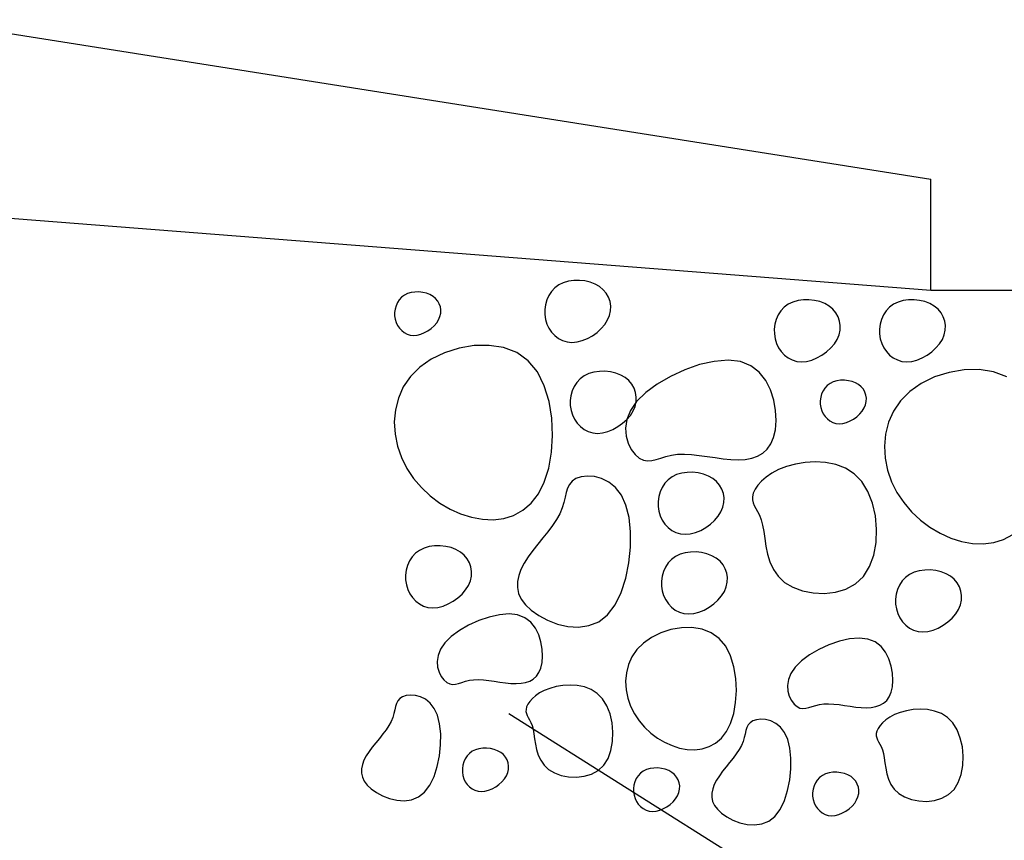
# Model space of a CAD drawing. Header units: millimetres. Extents: x 15 to 133, y 12 to 160.
# Tile 80 of 92: x 124.917 to 125.351, y 16.974 to 17.336. Entities that reach past the tile are written whole.
import ezdxf

# ---------------------------------------------------------------- set-up
doc = ezdxf.new("R2010")
doc.units = ezdxf.units.MM
doc.header["$MEASUREMENT"] = 0
for name, color, linetype, lineweight in [('Layout - Marco Polo', 252, 'Continuous', 25), ('Layout 01 - Marco Polo', 152, 'Continuous', 25), ('Linha de Chamada - Marco Polo', 1, 'Continuous', 25)]:
    doc.layers.add(name, color=color, linetype=linetype, lineweight=lineweight)

msp = doc.modelspace()

# ---------------------------------------------------------------- linework, layer by layer
at = {"layer": 'Layout - Marco Polo'}
for p, q in [((125.15651, 17.22043), (125.15448, 17.21945)), ((125.15876, 17.22108), (125.15651, 17.22043)), ((125.16114, 17.22142), (125.15876, 17.22108)), ((125.16358, 17.22145), (125.16114, 17.22142)), ((125.16602, 17.22119), (125.16358, 17.22145)), ((125.16836, 17.22063), (125.16602, 17.22119)), ((125.17055, 17.2198), (125.16836, 17.22063)), ((125.08936, 17.21607), (125.08779, 17.21561)), ((125.09103, 17.21631), (125.08936, 17.21607)), ((125.09274, 17.21633), (125.09103, 17.21631)), ((125.09444, 17.21614), (125.09274, 17.21633)), ((125.09608, 17.21575), (125.09444, 17.21614)), ((125.09761, 17.21517), (125.09608, 17.21575)), ((125.15124, 17.21658), (125.15006, 17.21477)), ((125.15271, 17.21815), (125.15124, 17.21658)), ((125.15448, 17.21945), (125.15271, 17.21815)), ((125.1725, 17.21869), (125.17055, 17.2198)), ((125.17415, 17.21733), (125.1725, 17.21869)), ((125.17548, 17.21575), (125.17415, 17.21733)), ((125.17648, 17.21399), (125.17548, 17.21575)), ((125.31879, 17.21718), (125.41178, 17.21718)), ((125.08327, 17.21165), (125.08265, 17.21027)), ((125.0841, 17.21292), (125.08327, 17.21165)), ((125.08513, 17.21402), (125.0841, 17.21292)), ((125.08636, 17.21493), (125.08513, 17.21402)), ((125.08779, 17.21561), (125.08636, 17.21493)), ((125.09898, 17.2144), (125.09761, 17.21517)), ((125.10014, 17.21344), (125.09898, 17.2144)), ((125.10107, 17.21234), (125.10014, 17.21344)), ((125.10177, 17.21111), (125.10107, 17.21234)), ((125.14918, 17.21279), (125.14859, 17.2107)), ((125.15006, 17.21477), (125.14918, 17.21279)), ((125.17714, 17.2121), (125.17648, 17.21399)), ((125.17743, 17.2101), (125.17714, 17.2121)), ((125.25786, 17.21186), (125.25582, 17.21088)), ((125.2601, 17.21251), (125.25786, 17.21186)), ((125.26249, 17.21285), (125.2601, 17.21251)), ((125.26493, 17.21288), (125.26249, 17.21285)), ((125.26737, 17.21261), (125.26493, 17.21288)), ((125.26971, 17.21206), (125.26737, 17.21261)), ((125.2719, 17.21122), (125.26971, 17.21206)), ((125.30428, 17.21186), (125.30225, 17.21088)), ((125.30653, 17.21251), (125.30428, 17.21186)), ((125.30891, 17.21285), (125.30653, 17.21251)), ((125.31136, 17.21288), (125.30891, 17.21285)), ((125.31379, 17.21261), (125.31136, 17.21288)), ((125.31614, 17.21206), (125.31379, 17.21261)), ((125.31832, 17.21122), (125.31614, 17.21206)), ((125.08224, 17.2088), (125.08204, 17.20729)), ((125.08204, 17.20729), (125.08205, 17.20577)), ((125.08265, 17.21027), (125.08224, 17.2088)), ((125.10222, 17.20978), (125.10177, 17.21111)), ((125.10243, 17.20839), (125.10222, 17.20978)), ((125.10238, 17.20695), (125.10243, 17.20839)), ((125.14859, 17.2107), (125.1483, 17.20854)), ((125.1483, 17.20854), (125.14831, 17.20636)), ((125.1769, 17.206), (125.17736, 17.20806)), ((125.17736, 17.20806), (125.17743, 17.2101)), ((125.25259, 17.208), (125.25141, 17.2062)), ((125.25406, 17.20958), (125.25259, 17.208)), ((125.25582, 17.21088), (125.25406, 17.20958)), ((125.27385, 17.21012), (125.2719, 17.21122)), ((125.2755, 17.20876), (125.27385, 17.21012)), ((125.27683, 17.20718), (125.2755, 17.20876)), ((125.27783, 17.20542), (125.27683, 17.20718)), ((125.29901, 17.208), (125.29783, 17.2062)), ((125.30049, 17.20958), (125.29901, 17.208)), ((125.30225, 17.21088), (125.30049, 17.20958)), ((125.32027, 17.21012), (125.31832, 17.21122)), ((125.32193, 17.20876), (125.32027, 17.21012)), ((125.32326, 17.20718), (125.32193, 17.20876)), ((125.32425, 17.20542), (125.32326, 17.20718)), ((125.08205, 17.20577), (125.08227, 17.20427)), ((125.08227, 17.20427), (125.08271, 17.20285)), ((125.08271, 17.20285), (125.08335, 17.20152)), ((125.0995, 17.20144), (125.1006, 17.20273)), ((125.1006, 17.20273), (125.10147, 17.2041)), ((125.10147, 17.2041), (125.10206, 17.20551)), ((125.10206, 17.20551), (125.10238, 17.20695)), ((125.14831, 17.20636), (125.14864, 17.20423)), ((125.14864, 17.20423), (125.14926, 17.20219)), ((125.17482, 17.20202), (125.17606, 17.20398)), ((125.17606, 17.20398), (125.1769, 17.206)), ((125.25052, 17.20422), (125.24994, 17.20212)), ((125.25141, 17.2062), (125.25052, 17.20422)), ((125.27848, 17.20352), (125.27783, 17.20542)), ((125.27878, 17.20153), (125.27848, 17.20352)), ((125.29695, 17.20422), (125.29636, 17.20212)), ((125.29783, 17.2062), (125.29695, 17.20422)), ((125.32491, 17.20352), (125.32425, 17.20542)), ((125.3252, 17.20153), (125.32491, 17.20352)), ((125.08335, 17.20152), (125.08417, 17.20031)), ((125.08417, 17.20031), (125.08516, 17.19926)), ((125.08516, 17.19926), (125.0863, 17.19839)), ((125.0863, 17.19839), (125.08757, 17.19773)), ((125.09362, 17.19773), (125.09522, 17.19838)), ((125.09522, 17.19838), (125.09676, 17.19923)), ((125.09676, 17.19923), (125.0982, 17.20027)), ((125.0982, 17.20027), (125.0995, 17.20144)), ((125.14926, 17.20219), (125.15018, 17.20029)), ((125.15018, 17.20029), (125.15135, 17.19857)), ((125.15135, 17.19857), (125.15276, 17.19706)), ((125.16933, 17.19703), (125.17139, 17.1985)), ((125.17139, 17.1985), (125.17324, 17.20018)), ((125.17324, 17.20018), (125.17482, 17.20202)), ((125.24994, 17.20212), (125.24965, 17.19996)), ((125.24965, 17.19996), (125.24966, 17.19779)), ((125.27825, 17.19743), (125.27871, 17.19949)), ((125.27871, 17.19949), (125.27878, 17.20153)), ((125.29636, 17.20212), (125.29607, 17.19996)), ((125.29607, 17.19996), (125.29609, 17.19779)), ((125.32468, 17.19743), (125.32513, 17.19949)), ((125.32513, 17.19949), (125.3252, 17.20153)), ((125.08757, 17.19773), (125.08896, 17.19731)), ((125.08896, 17.19731), (125.09045, 17.19717)), ((125.09045, 17.19717), (125.09202, 17.19731)), ((125.09202, 17.19731), (125.09362, 17.19773)), ((125.15276, 17.19706), (125.15439, 17.19582)), ((125.15439, 17.19582), (125.15621, 17.19488)), ((125.15621, 17.19488), (125.15819, 17.19429)), ((125.15819, 17.19429), (125.16032, 17.19408)), ((125.16032, 17.19408), (125.16255, 17.19429)), ((125.16255, 17.19429), (125.16485, 17.19488)), ((125.16485, 17.19488), (125.16713, 17.19581)), ((125.16713, 17.19581), (125.16933, 17.19703)), ((125.24966, 17.19779), (125.24998, 17.19566)), ((125.24998, 17.19566), (125.25061, 17.19362)), ((125.27617, 17.19345), (125.2774, 17.1954)), ((125.2774, 17.1954), (125.27825, 17.19743)), ((125.29609, 17.19779), (125.29641, 17.19566)), ((125.29641, 17.19566), (125.29704, 17.19362)), ((125.32259, 17.19345), (125.32383, 17.1954)), ((125.32383, 17.1954), (125.32468, 17.19743)), ((125.11048, 17.19151), (125.10409, 17.18947)), ((125.11712, 17.19265), (125.11048, 17.19151)), ((125.12375, 17.19278), (125.11712, 17.19265)), ((125.13011, 17.19178), (125.12375, 17.19278)), ((125.13595, 17.18955), (125.13011, 17.19178)), ((125.25061, 17.19362), (125.25152, 17.19172)), ((125.25152, 17.19172), (125.2527, 17.18999)), ((125.2527, 17.18999), (125.25411, 17.18849)), ((125.27068, 17.18846), (125.27274, 17.18993)), ((125.27274, 17.18993), (125.27459, 17.19161)), ((125.27459, 17.19161), (125.27617, 17.19345)), ((125.29704, 17.19362), (125.29795, 17.19172)), ((125.29795, 17.19172), (125.29912, 17.18999)), ((125.29912, 17.18999), (125.30053, 17.18849)), ((125.3171, 17.18846), (125.31916, 17.18993)), ((125.31916, 17.18993), (125.32101, 17.19161)), ((125.32101, 17.19161), (125.32259, 17.19345)), ((125.09822, 17.18663), (125.09312, 17.1831)), ((125.10409, 17.18947), (125.09822, 17.18663)), ((125.141, 17.18597), (125.13595, 17.18955)), ((125.14506, 17.18102), (125.141, 17.18597)), ((125.22316, 17.18571), (125.21669, 17.18425)), ((125.22926, 17.18621), (125.22316, 17.18571)), ((125.23471, 17.18559), (125.22926, 17.18621)), ((125.23929, 17.18377), (125.23471, 17.18559)), ((125.25411, 17.18849), (125.25574, 17.18725)), ((125.25574, 17.18725), (125.25755, 17.18631)), ((125.25755, 17.18631), (125.25954, 17.18571)), ((125.25954, 17.18571), (125.26166, 17.18551)), ((125.26166, 17.18551), (125.2639, 17.18571)), ((125.2639, 17.18571), (125.26619, 17.1863)), ((125.26619, 17.1863), (125.26847, 17.18723)), ((125.26847, 17.18723), (125.27068, 17.18846)), ((125.30053, 17.18849), (125.30216, 17.18725)), ((125.30216, 17.18725), (125.30398, 17.18631)), ((125.30398, 17.18631), (125.30596, 17.18571)), ((125.30596, 17.18571), (125.30809, 17.18551)), ((125.30809, 17.18551), (125.31033, 17.18571)), ((125.31033, 17.18571), (125.31262, 17.1863)), ((125.31262, 17.1863), (125.3149, 17.18723)), ((125.3149, 17.18723), (125.3171, 17.18846)), ((125.09312, 17.1831), (125.089, 17.17899)), ((125.14811, 17.17493), (125.14506, 17.18102)), ((125.17004, 17.18094), (125.1678, 17.18029)), ((125.17242, 17.18128), (125.17004, 17.18094)), ((125.17487, 17.18131), (125.17242, 17.18128)), ((125.1773, 17.18104), (125.17487, 17.18131)), ((125.17965, 17.18049), (125.1773, 17.18104)), ((125.21014, 17.18199), (125.20379, 17.17908)), ((125.21669, 17.18425), (125.21014, 17.18199)), ((125.24299, 17.18092), (125.23929, 17.18377)), ((125.33343, 17.182), (125.32679, 17.18086)), ((125.34006, 17.18212), (125.33343, 17.182)), ((125.34642, 17.18112), (125.34006, 17.18212)), ((125.35226, 17.17889), (125.34642, 17.18112)), ((125.089, 17.17899), (125.08587, 17.17441)), ((125.164, 17.17801), (125.16253, 17.17643)), ((125.16576, 17.17931), (125.164, 17.17801)), ((125.1678, 17.18029), (125.16576, 17.17931)), ((125.18184, 17.17965), (125.17965, 17.18049)), ((125.18379, 17.17855), (125.18184, 17.17965)), ((125.18544, 17.17719), (125.18379, 17.17855)), ((125.18677, 17.17561), (125.18544, 17.17719)), ((125.20379, 17.17908), (125.19794, 17.17566)), ((125.24587, 17.17728), (125.24299, 17.18092)), ((125.24799, 17.17309), (125.24587, 17.17728)), ((125.27567, 17.17665), (125.27425, 17.17597)), ((125.27724, 17.17711), (125.27567, 17.17665)), ((125.27891, 17.17734), (125.27724, 17.17711)), ((125.28062, 17.17737), (125.27891, 17.17734)), ((125.28233, 17.17718), (125.28062, 17.17737)), ((125.28397, 17.17679), (125.28233, 17.17718)), ((125.2855, 17.17621), (125.28397, 17.17679)), ((125.3204, 17.17881), (125.31453, 17.17597)), ((125.32679, 17.18086), (125.3204, 17.17881)), ((125.08587, 17.17441), (125.08368, 17.16948)), ((125.15021, 17.16803), (125.14811, 17.17493)), ((125.16046, 17.17265), (125.15987, 17.17055)), ((125.16135, 17.17463), (125.16046, 17.17265)), ((125.16253, 17.17643), (125.16135, 17.17463)), ((125.18777, 17.17385), (125.18677, 17.17561)), ((125.18842, 17.17195), (125.18777, 17.17385)), ((125.19794, 17.17566), (125.19286, 17.17191)), ((125.24942, 17.16857), (125.24799, 17.17309)), ((125.27116, 17.17269), (125.27054, 17.17131)), ((125.27198, 17.17395), (125.27116, 17.17269)), ((125.27301, 17.17506), (125.27198, 17.17395)), ((125.27425, 17.17597), (125.27301, 17.17506)), ((125.28687, 17.17544), (125.2855, 17.17621)), ((125.28802, 17.17448), (125.28687, 17.17544)), ((125.28895, 17.17338), (125.28802, 17.17448)), ((125.28965, 17.17214), (125.28895, 17.17338)), ((125.30943, 17.17244), (125.30532, 17.16833)), ((125.31453, 17.17597), (125.30943, 17.17244)), ((125.08368, 17.16948), (125.08237, 17.16429)), ((125.15141, 17.16063), (125.15021, 17.16803)), ((125.15987, 17.17055), (125.15958, 17.16839)), ((125.15958, 17.16839), (125.1596, 17.16622)), ((125.18885, 17.16796), (125.1861, 17.16397)), ((125.18819, 17.16586), (125.18864, 17.16791)), ((125.18872, 17.16996), (125.18842, 17.17195)), ((125.18864, 17.16791), (125.18872, 17.16996)), ((125.19286, 17.17191), (125.18885, 17.16796)), ((125.25021, 17.16398), (125.24942, 17.16857)), ((125.27013, 17.16984), (125.26992, 17.16833)), ((125.26992, 17.16833), (125.26993, 17.1668)), ((125.27054, 17.17131), (125.27013, 17.16984)), ((125.29011, 17.17082), (125.28965, 17.17214)), ((125.28995, 17.16655), (125.29026, 17.16799)), ((125.29032, 17.16942), (125.29011, 17.17082)), ((125.29026, 17.16799), (125.29032, 17.16942)), ((125.30532, 17.16833), (125.30218, 17.16376)), ((125.08237, 17.16429), (125.0819, 17.15897)), ((125.1596, 17.16622), (125.15992, 17.16409)), ((125.15992, 17.16409), (125.16055, 17.16205)), ((125.1861, 17.16397), (125.18452, 17.16004)), ((125.1861, 17.16188), (125.18734, 17.16383)), ((125.18734, 17.16383), (125.18819, 17.16586)), ((125.25041, 17.15956), (125.25021, 17.16398)), ((125.26993, 17.1668), (125.27016, 17.16531)), ((125.27016, 17.16531), (125.2706, 17.16388)), ((125.2706, 17.16388), (125.27124, 17.16255)), ((125.28738, 17.16248), (125.28849, 17.16377)), ((125.28849, 17.16377), (125.28935, 17.16513)), ((125.28935, 17.16513), (125.28995, 17.16655)), ((125.30218, 17.16376), (125.29999, 17.15882)), ((125.15175, 17.15306), (125.15141, 17.16063)), ((125.16055, 17.16205), (125.16146, 17.16014)), ((125.16146, 17.16014), (125.16263, 17.15842)), ((125.18267, 17.15836), (125.18452, 17.16004)), ((125.18452, 17.16004), (125.18395, 17.15626)), ((125.18452, 17.16004), (125.1861, 17.16188)), ((125.2501, 17.15553), (125.25041, 17.15956)), ((125.27124, 17.16255), (125.27206, 17.16135)), ((125.27206, 17.16135), (125.27305, 17.16029)), ((125.27305, 17.16029), (125.27419, 17.15943)), ((125.27419, 17.15943), (125.27546, 17.15877)), ((125.28151, 17.15877), (125.2831, 17.15942)), ((125.2831, 17.15942), (125.28464, 17.16027)), ((125.28464, 17.16027), (125.28609, 17.1613)), ((125.28609, 17.1613), (125.28738, 17.16248)), ((125.0819, 17.15897), (125.08223, 17.15362)), ((125.16263, 17.15842), (125.16405, 17.15692)), ((125.16405, 17.15692), (125.16567, 17.15568)), ((125.16567, 17.15568), (125.16749, 17.15474)), ((125.17613, 17.15473), (125.17841, 17.15566)), ((125.17841, 17.15566), (125.18061, 17.15689)), ((125.18061, 17.15689), (125.18267, 17.15836)), ((125.18395, 17.15626), (125.1842, 17.15273)), ((125.24933, 17.15209), (125.2501, 17.15553)), ((125.27546, 17.15877), (125.27685, 17.15835)), ((125.27685, 17.15835), (125.27834, 17.15821)), ((125.27834, 17.15821), (125.2799, 17.15835)), ((125.2799, 17.15835), (125.28151, 17.15877)), ((125.29999, 17.15882), (125.29868, 17.15364)), ((125.08223, 17.15362), (125.0833, 17.14835)), ((125.15128, 17.14562), (125.15175, 17.15306)), ((125.16749, 17.15474), (125.16947, 17.15414)), ((125.16947, 17.15414), (125.1716, 17.15394)), ((125.1716, 17.15394), (125.17384, 17.15414)), ((125.17384, 17.15414), (125.17613, 17.15473)), ((125.1842, 17.15273), (125.18511, 17.14955)), ((125.24813, 17.14924), (125.24933, 17.15209)), ((125.29868, 17.15364), (125.29821, 17.14831)), ((125.0833, 17.14835), (125.08506, 17.14327)), ((125.18511, 17.14955), (125.18649, 17.1468)), ((125.18649, 17.1468), (125.18819, 17.14459)), ((125.24457, 17.14517), (125.24653, 17.14695)), ((125.24653, 17.14695), (125.24813, 17.14924)), ((125.29821, 17.14831), (125.29854, 17.14296)), ((125.08506, 17.14327), (125.08746, 17.13848)), ((125.15005, 17.13864), (125.15128, 17.14562)), ((125.18819, 17.14459), (125.19001, 17.14301)), ((125.19001, 17.14301), (125.19183, 17.14211)), ((125.19183, 17.14211), (125.19366, 17.14179)), ((125.19366, 17.14179), (125.19552, 17.14194)), ((125.19552, 17.14194), (125.19748, 17.1424)), ((125.19748, 17.1424), (125.19955, 17.14304)), ((125.19955, 17.14304), (125.2018, 17.14374)), ((125.2018, 17.14374), (125.20425, 17.14435)), ((125.20425, 17.14435), (125.20695, 17.14474)), ((125.20695, 17.14474), (125.20993, 17.14482)), ((125.20993, 17.14482), (125.21314, 17.14462)), ((125.21314, 17.14462), (125.21651, 17.14423)), ((125.21651, 17.14423), (125.21999, 17.14374)), ((125.21999, 17.14374), (125.22352, 17.14321)), ((125.22352, 17.14321), (125.22702, 17.14274)), ((125.22702, 17.14274), (125.23045, 17.1424)), ((125.23045, 17.1424), (125.23374, 17.14228)), ((125.23374, 17.14228), (125.23683, 17.14245)), ((125.23683, 17.14245), (125.23969, 17.14296)), ((125.23969, 17.14296), (125.24228, 17.14385)), ((125.24228, 17.14385), (125.24457, 17.14517)), ((125.29854, 17.14296), (125.29961, 17.13769)), ((125.08746, 17.13848), (125.09044, 17.13403)), ((125.14811, 17.13244), (125.15005, 17.13864)), ((125.25153, 17.13793), (125.24855, 17.13637)), ((125.255, 17.13929), (125.25153, 17.13793)), ((125.25893, 17.14038), (125.255, 17.13929)), ((125.26323, 17.14111), (125.25893, 17.14038)), ((125.26773, 17.14139), (125.26323, 17.14111)), ((125.27229, 17.14113), (125.26773, 17.14139)), ((125.27677, 17.14022), (125.27229, 17.14113)), ((125.28102, 17.13857), (125.27677, 17.14022)), ((125.2849, 17.1361), (125.28102, 17.13857)), ((125.29961, 17.13769), (125.30137, 17.13261)), ((125.09044, 17.13403), (125.09391, 17.12997)), ((125.16207, 17.13396), (125.16037, 17.13285)), ((125.16437, 17.13473), (125.16207, 17.13396)), ((125.16713, 17.13506), (125.16437, 17.13473)), ((125.1702, 17.13486), (125.16713, 17.13506)), ((125.1734, 17.13402), (125.1702, 17.13486)), ((125.17657, 17.13245), (125.1734, 17.13402)), ((125.20273, 17.13346), (125.20125, 17.13188)), ((125.20449, 17.13476), (125.20273, 17.13346)), ((125.20652, 17.13574), (125.20449, 17.13476)), ((125.20877, 17.13639), (125.20652, 17.13574)), ((125.21115, 17.13673), (125.20877, 17.13639)), ((125.2136, 17.13676), (125.21115, 17.13673)), ((125.21603, 17.13649), (125.2136, 17.13676)), ((125.21838, 17.13594), (125.21603, 17.13649)), ((125.22056, 17.1351), (125.21838, 17.13594)), ((125.22251, 17.134), (125.22056, 17.1351)), ((125.22417, 17.13264), (125.22251, 17.134)), ((125.24604, 17.13466), (125.24398, 17.13287)), ((125.24855, 17.13637), (125.24604, 17.13466)), ((125.28825, 17.13269), (125.2849, 17.1361)), ((125.09391, 17.12997), (125.09779, 17.12633)), ((125.14551, 17.12727), (125.14811, 17.13244)), ((125.15835, 17.12975), (125.15776, 17.12784)), ((125.15918, 17.13143), (125.15835, 17.12975)), ((125.16037, 17.13285), (125.15918, 17.13143)), ((125.17953, 17.13004), (125.17657, 17.13245)), ((125.18212, 17.12668), (125.17953, 17.13004)), ((125.20007, 17.13008), (125.19919, 17.1281)), ((125.20125, 17.13188), (125.20007, 17.13008)), ((125.2255, 17.13106), (125.22417, 17.13264)), ((125.22649, 17.1293), (125.2255, 17.13106)), ((125.22715, 17.1274), (125.22649, 17.1293)), ((125.24117, 17.12925), (125.24038, 17.12755)), ((125.24236, 17.13105), (125.24117, 17.12925)), ((125.24398, 17.13287), (125.24236, 17.13105)), ((125.29096, 17.12832), (125.28825, 17.13269)), ((125.30137, 17.13261), (125.30377, 17.12782)), ((125.09779, 17.12633), (125.10202, 17.12316)), ((125.14232, 17.12313), (125.14551, 17.12727)), ((125.15726, 17.12572), (125.15672, 17.12343)), ((125.15776, 17.12784), (125.15726, 17.12572)), ((125.18416, 17.12229), (125.18212, 17.12668)), ((125.1986, 17.126), (125.19831, 17.12384)), ((125.19919, 17.1281), (125.1986, 17.126)), ((125.22744, 17.12541), (125.22715, 17.1274)), ((125.22737, 17.12336), (125.22744, 17.12541)), ((125.23998, 17.12598), (125.23996, 17.1246)), ((125.23996, 17.1246), (125.24024, 17.12334)), ((125.24038, 17.12755), (125.23998, 17.12598)), ((125.29298, 17.12319), (125.29096, 17.12832)), ((125.30377, 17.12782), (125.30675, 17.12337)), ((125.10202, 17.12316), (125.10651, 17.1205)), ((125.10651, 17.1205), (125.11118, 17.11839)), ((125.13865, 17.11998), (125.14232, 17.12313)), ((125.156, 17.12101), (125.15496, 17.11848)), ((125.15672, 17.12343), (125.156, 17.12101)), ((125.18552, 17.11682), (125.18416, 17.12229)), ((125.19831, 17.12384), (125.19833, 17.12167)), ((125.19833, 17.12167), (125.19865, 17.11954)), ((125.22607, 17.11928), (125.22691, 17.12131)), ((125.22691, 17.12131), (125.22737, 17.12336)), ((125.24024, 17.12334), (125.24076, 17.12211)), ((125.24076, 17.12211), (125.24145, 17.12083)), ((125.24145, 17.12083), (125.24223, 17.11941)), ((125.29428, 17.11755), (125.29298, 17.12319)), ((125.30675, 17.12337), (125.31022, 17.11931)), ((125.11118, 17.11839), (125.11597, 17.11688)), ((125.11597, 17.11688), (125.12079, 17.116)), ((125.12079, 17.116), (125.12555, 17.11581)), ((125.12555, 17.11581), (125.13018, 17.11637)), ((125.13018, 17.11637), (125.13457, 17.11774)), ((125.13457, 17.11774), (125.13865, 17.11998)), ((125.15352, 17.11588), (125.15172, 17.11322)), ((125.15496, 17.11848), (125.15352, 17.11588)), ((125.18618, 17.11054), (125.18552, 17.11682)), ((125.19865, 17.11954), (125.19927, 17.1175)), ((125.19927, 17.1175), (125.20019, 17.11559)), ((125.22325, 17.11549), (125.22483, 17.11733)), ((125.22483, 17.11733), (125.22607, 17.11928)), ((125.24223, 17.11941), (125.24304, 17.11777)), ((125.24304, 17.11777), (125.24381, 17.11582)), ((125.24381, 17.11582), (125.24446, 17.11347)), ((125.29482, 17.11166), (125.29428, 17.11755)), ((125.31022, 17.11931), (125.3141, 17.11567)), ((125.15172, 17.11322), (125.14967, 17.11051)), ((125.20019, 17.11559), (125.20136, 17.11387)), ((125.20136, 17.11387), (125.20277, 17.11237)), ((125.20277, 17.11237), (125.2044, 17.11113)), ((125.21714, 17.11111), (125.21934, 17.11234)), ((125.21934, 17.11234), (125.2214, 17.11381)), ((125.2214, 17.11381), (125.22325, 17.11549)), ((125.24446, 17.11347), (125.24496, 17.11069)), ((125.2946, 17.10579), (125.29482, 17.11166)), ((125.3141, 17.11567), (125.31833, 17.1125)), ((125.31833, 17.1125), (125.32282, 17.10985)), ((125.14748, 17.10776), (125.14523, 17.10499)), ((125.14967, 17.11051), (125.14748, 17.10776)), ((125.18614, 17.10377), (125.18618, 17.11054)), ((125.2044, 17.11113), (125.20622, 17.11019)), ((125.20622, 17.11019), (125.2082, 17.10959)), ((125.2082, 17.10959), (125.21033, 17.10939)), ((125.21033, 17.10939), (125.21256, 17.10959)), ((125.21256, 17.10959), (125.21486, 17.11018)), ((125.21486, 17.11018), (125.21714, 17.11111)), ((125.24496, 17.11069), (125.2454, 17.10754)), ((125.2454, 17.10754), (125.24593, 17.10417)), ((125.32282, 17.10985), (125.3275, 17.10774)), ((125.3275, 17.10774), (125.33228, 17.10622)), ((125.34649, 17.10572), (125.35088, 17.10709)), ((125.35088, 17.10709), (125.35496, 17.10932)), ((125.09508, 17.10329), (125.09305, 17.10231)), ((125.09733, 17.10394), (125.09508, 17.10329)), ((125.09971, 17.10428), (125.09733, 17.10394)), ((125.10215, 17.10431), (125.09971, 17.10428)), ((125.10459, 17.10404), (125.10215, 17.10431)), ((125.10693, 17.10349), (125.10459, 17.10404)), ((125.10912, 17.10266), (125.10693, 17.10349)), ((125.14523, 17.10499), (125.14305, 17.10221)), ((125.18543, 17.09682), (125.18614, 17.10377)), ((125.24593, 17.10417), (125.24665, 17.10069)), ((125.29357, 17.10019), (125.2946, 17.10579)), ((125.33228, 17.10622), (125.3371, 17.10534)), ((125.3371, 17.10534), (125.34187, 17.10516)), ((125.34187, 17.10516), (125.34649, 17.10572)), ((125.08981, 17.09943), (125.08863, 17.09763)), ((125.09128, 17.10101), (125.08981, 17.09943)), ((125.09305, 17.10231), (125.09128, 17.10101)), ((125.11107, 17.10155), (125.10912, 17.10266)), ((125.11272, 17.10019), (125.11107, 17.10155)), ((125.11405, 17.09861), (125.11272, 17.10019)), ((125.11505, 17.09685), (125.11405, 17.09861)), ((125.14101, 17.09943), (125.13924, 17.09666)), ((125.14305, 17.10221), (125.14101, 17.09943)), ((125.20602, 17.0996), (125.20426, 17.0983)), ((125.20805, 17.10058), (125.20602, 17.0996)), ((125.2103, 17.10123), (125.20805, 17.10058)), ((125.21268, 17.10157), (125.2103, 17.10123)), ((125.21512, 17.1016), (125.21268, 17.10157)), ((125.21756, 17.10134), (125.21512, 17.1016)), ((125.21991, 17.10078), (125.21756, 17.10134)), ((125.22209, 17.09995), (125.21991, 17.10078)), ((125.22404, 17.09884), (125.22209, 17.09995)), ((125.22569, 17.09748), (125.22404, 17.09884)), ((125.24665, 17.10069), (125.24771, 17.09723)), ((125.29172, 17.09511), (125.29357, 17.10019)), ((125.08775, 17.09565), (125.08716, 17.09356)), ((125.08863, 17.09763), (125.08775, 17.09565)), ((125.1157, 17.09496), (125.11505, 17.09685)), ((125.116, 17.09296), (125.1157, 17.09496)), ((125.13924, 17.09666), (125.13782, 17.09391)), ((125.18406, 17.09003), (125.18543, 17.09682)), ((125.2016, 17.09492), (125.20072, 17.09294)), ((125.20278, 17.09673), (125.2016, 17.09492)), ((125.20426, 17.0983), (125.20278, 17.09673)), ((125.22703, 17.0959), (125.22569, 17.09748)), ((125.22802, 17.09414), (125.22703, 17.0959)), ((125.22868, 17.09225), (125.22802, 17.09414)), ((125.24771, 17.09723), (125.24924, 17.09391)), ((125.28902, 17.09083), (125.29172, 17.09511)), ((125.08716, 17.09356), (125.08687, 17.0914)), ((125.08687, 17.0914), (125.08688, 17.08922)), ((125.11547, 17.08886), (125.11593, 17.09092)), ((125.11593, 17.09092), (125.116, 17.09296)), ((125.1368, 17.09119), (125.13626, 17.08851)), ((125.13782, 17.09391), (125.1368, 17.09119)), ((125.18203, 17.08372), (125.18406, 17.09003)), ((125.20013, 17.09085), (125.19984, 17.08869)), ((125.20072, 17.09294), (125.20013, 17.09085)), ((125.22897, 17.09025), (125.22868, 17.09225)), ((125.2289, 17.08821), (125.22897, 17.09025)), ((125.24924, 17.09391), (125.25136, 17.09085)), ((125.25136, 17.09085), (125.2542, 17.08818)), ((125.28547, 17.08753), (125.28902, 17.09083)), ((125.3076, 17.09036), (125.30612, 17.08878)), ((125.30936, 17.09166), (125.3076, 17.09036)), ((125.31139, 17.09263), (125.30936, 17.09166)), ((125.31364, 17.09329), (125.31139, 17.09263)), ((125.31602, 17.09362), (125.31364, 17.09329)), ((125.31846, 17.09365), (125.31602, 17.09362)), ((125.3209, 17.09339), (125.31846, 17.09365)), ((125.32324, 17.09283), (125.3209, 17.09339)), ((125.32543, 17.092), (125.32324, 17.09283)), ((125.32738, 17.0909), (125.32543, 17.092)), ((125.32903, 17.08954), (125.32738, 17.0909)), ((125.08688, 17.08922), (125.08721, 17.08709)), ((125.08721, 17.08709), (125.08783, 17.08505)), ((125.11339, 17.08488), (125.11463, 17.08684)), ((125.11463, 17.08684), (125.11547, 17.08886)), ((125.13626, 17.08851), (125.13622, 17.08586)), ((125.13622, 17.08586), (125.13676, 17.08327)), ((125.19984, 17.08869), (125.19986, 17.08651)), ((125.19986, 17.08651), (125.20018, 17.08438)), ((125.2276, 17.08413), (125.22844, 17.08615)), ((125.22844, 17.08615), (125.2289, 17.08821)), ((125.2542, 17.08818), (125.25784, 17.08602)), ((125.25784, 17.08602), (125.26212, 17.08443)), ((125.28126, 17.08522), (125.28547, 17.08753)), ((125.30494, 17.08697), (125.30406, 17.085)), ((125.30612, 17.08878), (125.30494, 17.08697)), ((125.33037, 17.08795), (125.32903, 17.08954)), ((125.33136, 17.0862), (125.33037, 17.08795)), ((125.33202, 17.0843), (125.33136, 17.0862)), ((125.08783, 17.08505), (125.08875, 17.08315)), ((125.08875, 17.08315), (125.08992, 17.08143)), ((125.08992, 17.08143), (125.09133, 17.07992)), ((125.1079, 17.07989), (125.10996, 17.08136)), ((125.10996, 17.08136), (125.11181, 17.08304)), ((125.11181, 17.08304), (125.11339, 17.08488)), ((125.13676, 17.08327), (125.13793, 17.08073)), ((125.17935, 17.07821), (125.18203, 17.08372)), ((125.20018, 17.08438), (125.2008, 17.08234)), ((125.2008, 17.08234), (125.20172, 17.08044)), ((125.22478, 17.08033), (125.22636, 17.08217)), ((125.22636, 17.08217), (125.2276, 17.08413)), ((125.26212, 17.08443), (125.26682, 17.08349)), ((125.26682, 17.08349), (125.27172, 17.08327)), ((125.27172, 17.08327), (125.2766, 17.08382)), ((125.2766, 17.08382), (125.28126, 17.08522)), ((125.30347, 17.0829), (125.30318, 17.08074)), ((125.30406, 17.085), (125.30347, 17.0829)), ((125.33231, 17.08231), (125.33202, 17.0843)), ((125.33224, 17.08026), (125.33231, 17.08231)), ((125.09133, 17.07992), (125.09296, 17.07868)), ((125.09296, 17.07868), (125.09477, 17.07774)), ((125.09477, 17.07774), (125.09676, 17.07715)), ((125.09676, 17.07715), (125.09888, 17.07694)), ((125.09888, 17.07694), (125.10112, 17.07715)), ((125.10112, 17.07715), (125.10342, 17.07774)), ((125.10342, 17.07774), (125.1057, 17.07867)), ((125.1057, 17.07867), (125.1079, 17.07989)), ((125.13793, 17.08073), (125.13977, 17.07825)), ((125.13977, 17.07825), (125.14234, 17.07584)), ((125.17605, 17.07382), (125.17935, 17.07821)), ((125.20172, 17.08044), (125.20289, 17.07872)), ((125.20289, 17.07872), (125.2043, 17.07721)), ((125.2043, 17.07721), (125.20593, 17.07597)), ((125.21867, 17.07596), (125.22087, 17.07718)), ((125.22087, 17.07718), (125.22293, 17.07865)), ((125.22293, 17.07865), (125.22478, 17.08033)), ((125.30318, 17.08074), (125.3032, 17.07857)), ((125.3032, 17.07857), (125.30352, 17.07643)), ((125.33094, 17.07618), (125.33178, 17.07821)), ((125.33178, 17.07821), (125.33224, 17.08026)), ((125.12373, 17.07288), (125.11915, 17.0713)), ((125.12826, 17.0739), (125.12373, 17.07288)), ((125.13253, 17.07425), (125.12826, 17.0739)), ((125.13635, 17.07382), (125.13253, 17.07425)), ((125.13955, 17.07254), (125.13635, 17.07382)), ((125.14214, 17.07055), (125.13955, 17.07254)), ((125.14234, 17.07584), (125.14565, 17.07352)), ((125.14565, 17.07352), (125.14957, 17.07145)), ((125.17216, 17.07081), (125.17605, 17.07382)), ((125.20593, 17.07597), (125.20775, 17.07503)), ((125.20775, 17.07503), (125.20973, 17.07444)), ((125.20973, 17.07444), (125.21186, 17.07423)), ((125.21186, 17.07423), (125.21409, 17.07444)), ((125.21409, 17.07444), (125.21639, 17.07503)), ((125.21639, 17.07503), (125.21867, 17.07596)), ((125.30352, 17.07643), (125.30414, 17.0744)), ((125.30414, 17.0744), (125.30506, 17.07249)), ((125.30506, 17.07249), (125.30623, 17.07077)), ((125.32627, 17.07071), (125.32812, 17.07239)), ((125.32812, 17.07239), (125.3297, 17.07423)), ((125.3297, 17.07423), (125.33094, 17.07618)), ((125.11471, 17.06925), (125.11061, 17.06687)), ((125.11915, 17.0713), (125.11471, 17.06925)), ((125.14416, 17.068), (125.14214, 17.07055)), ((125.14565, 17.06506), (125.14416, 17.068)), ((125.14957, 17.07145), (125.15392, 17.0698)), ((125.15392, 17.0698), (125.15853, 17.06874)), ((125.15853, 17.06874), (125.16323, 17.06844)), ((125.16323, 17.06844), (125.16783, 17.06907)), ((125.16783, 17.06907), (125.17216, 17.07081)), ((125.20865, 17.0681), (125.204, 17.06731)), ((125.21329, 17.06819), (125.20865, 17.0681)), ((125.21775, 17.06749), (125.21329, 17.06819)), ((125.30623, 17.07077), (125.30764, 17.06927)), ((125.30764, 17.06927), (125.30927, 17.06802)), ((125.30927, 17.06802), (125.31109, 17.06709)), ((125.31973, 17.06708), (125.32201, 17.06801)), ((125.32201, 17.06801), (125.32421, 17.06923)), ((125.32421, 17.06923), (125.32627, 17.07071)), ((125.10706, 17.06424), (125.10424, 17.06147)), ((125.11061, 17.06687), (125.10706, 17.06424)), ((125.14664, 17.0619), (125.14565, 17.06506)), ((125.19542, 17.06388), (125.19185, 17.06141)), ((125.19953, 17.06587), (125.19542, 17.06388)), ((125.204, 17.06731), (125.19953, 17.06587)), ((125.22183, 17.06593), (125.21775, 17.06749)), ((125.22537, 17.06343), (125.22183, 17.06593)), ((125.28715, 17.06359), (125.28288, 17.06324)), ((125.29097, 17.06316), (125.28715, 17.06359)), ((125.31109, 17.06709), (125.31307, 17.06649)), ((125.31307, 17.06649), (125.3152, 17.06629)), ((125.3152, 17.06629), (125.31743, 17.06649)), ((125.31743, 17.06649), (125.31973, 17.06708)), ((125.10424, 17.06147), (125.10232, 17.05868)), ((125.1472, 17.05869), (125.14664, 17.0619)), ((125.19185, 17.06141), (125.18897, 17.05854)), ((125.22821, 17.05996), (125.22537, 17.06343)), ((125.23035, 17.0557), (125.22821, 17.05996)), ((125.27377, 17.06064), (125.26932, 17.0586)), ((125.27835, 17.06222), (125.27377, 17.06064)), ((125.28288, 17.06324), (125.27835, 17.06222)), ((125.29417, 17.06189), (125.29097, 17.06316)), ((125.29676, 17.05989), (125.29417, 17.06189)), ((125.29878, 17.05734), (125.29676, 17.05989)), ((125.10122, 17.05593), (125.10082, 17.05328)), ((125.10232, 17.05868), (125.10122, 17.05593)), ((125.14713, 17.05277), (125.14734, 17.05559)), ((125.14734, 17.05559), (125.1472, 17.05869)), ((125.18678, 17.05533), (125.18524, 17.05188)), ((125.18897, 17.05854), (125.18678, 17.05533)), ((125.23182, 17.05087), (125.23035, 17.0557)), ((125.26523, 17.05621), (125.26167, 17.05358)), ((125.26932, 17.0586), (125.26523, 17.05621)), ((125.30026, 17.05441), (125.29878, 17.05734)), ((125.10082, 17.05328), (125.10099, 17.05081)), ((125.10099, 17.05081), (125.10163, 17.04859)), ((125.14658, 17.05036), (125.14713, 17.05277)), ((125.18524, 17.05188), (125.18433, 17.04825)), ((125.23266, 17.04569), (125.23182, 17.05087)), ((125.25886, 17.05082), (125.25694, 17.04802)), ((125.26167, 17.05358), (125.25886, 17.05082)), ((125.30126, 17.05125), (125.30026, 17.05441)), ((125.30181, 17.04803), (125.30126, 17.05125)), ((125.10163, 17.04859), (125.1026, 17.04666)), ((125.1026, 17.04666), (125.10378, 17.04511)), ((125.14325, 17.04552), (125.14462, 17.04677)), ((125.14462, 17.04677), (125.14574, 17.04837)), ((125.14574, 17.04837), (125.14658, 17.05036)), ((125.18433, 17.04825), (125.184, 17.04452)), ((125.25694, 17.04802), (125.25584, 17.04527)), ((125.30196, 17.04493), (125.30181, 17.04803)), ((125.10378, 17.04511), (125.10506, 17.04401)), ((125.10506, 17.04401), (125.10634, 17.04338)), ((125.10634, 17.04338), (125.10761, 17.04316)), ((125.10761, 17.04316), (125.10892, 17.04326)), ((125.10892, 17.04326), (125.11029, 17.04358)), ((125.11029, 17.04358), (125.11174, 17.04403)), ((125.11174, 17.04403), (125.11331, 17.04452)), ((125.11331, 17.04452), (125.11503, 17.04495)), ((125.11503, 17.04495), (125.11692, 17.04522)), ((125.11692, 17.04522), (125.119, 17.04527)), ((125.119, 17.04527), (125.12125, 17.04514)), ((125.12125, 17.04514), (125.12361, 17.04487)), ((125.12361, 17.04487), (125.12605, 17.04452)), ((125.12605, 17.04452), (125.12851, 17.04415)), ((125.12851, 17.04415), (125.13097, 17.04382)), ((125.13097, 17.04382), (125.13337, 17.04359)), ((125.13337, 17.04359), (125.13567, 17.0435)), ((125.13567, 17.0435), (125.13783, 17.04362)), ((125.13783, 17.04362), (125.13983, 17.04398)), ((125.13983, 17.04398), (125.14165, 17.0446)), ((125.14165, 17.0446), (125.14325, 17.04552)), ((125.15331, 17.04217), (125.15055, 17.0414)), ((125.15631, 17.04268), (125.15331, 17.04217)), ((125.15946, 17.04288), (125.15631, 17.04268)), ((125.16266, 17.04269), (125.15946, 17.04288)), ((125.16579, 17.04206), (125.16266, 17.04269)), ((125.16877, 17.0409), (125.16579, 17.04206)), ((125.184, 17.04452), (125.18423, 17.04078)), ((125.23289, 17.04038), (125.23266, 17.04569)), ((125.25584, 17.04527), (125.25543, 17.04263)), ((125.25543, 17.04263), (125.25561, 17.04016)), ((125.3012, 17.03971), (125.30174, 17.04211)), ((125.30174, 17.04211), (125.30196, 17.04493)), ((125.0855, 17.03767), (125.08431, 17.0369)), ((125.08711, 17.03821), (125.0855, 17.03767)), ((125.08904, 17.03845), (125.08711, 17.03821)), ((125.09119, 17.0383), (125.08904, 17.03845)), ((125.09343, 17.03772), (125.09119, 17.0383)), ((125.09565, 17.03662), (125.09343, 17.03772)), ((125.14428, 17.03817), (125.14284, 17.03691)), ((125.14604, 17.03936), (125.14428, 17.03817)), ((125.14812, 17.04045), (125.14604, 17.03936)), ((125.15055, 17.0414), (125.14812, 17.04045)), ((125.17148, 17.03917), (125.16877, 17.0409)), ((125.17383, 17.03679), (125.17148, 17.03917)), ((125.18423, 17.04078), (125.18498, 17.03709)), ((125.23257, 17.03518), (125.23289, 17.04038)), ((125.25561, 17.04016), (125.25624, 17.03793)), ((125.25624, 17.03793), (125.25721, 17.03601)), ((125.29924, 17.03611), (125.30036, 17.03772)), ((125.30036, 17.03772), (125.3012, 17.03971)), ((125.08248, 17.03339), (125.08213, 17.03191)), ((125.0829, 17.03473), (125.08248, 17.03339)), ((125.08348, 17.03591), (125.0829, 17.03473)), ((125.08431, 17.0369), (125.08348, 17.03591)), ((125.09772, 17.03493), (125.09565, 17.03662)), ((125.09954, 17.03258), (125.09772, 17.03493)), ((125.14032, 17.03318), (125.14004, 17.03209)), ((125.14087, 17.03438), (125.14032, 17.03318)), ((125.1417, 17.03563), (125.14087, 17.03438)), ((125.14284, 17.03691), (125.1417, 17.03563)), ((125.17573, 17.03373), (125.17383, 17.03679)), ((125.17714, 17.03013), (125.17573, 17.03373)), ((125.18498, 17.03709), (125.18621, 17.03353)), ((125.18621, 17.03353), (125.18789, 17.03018)), ((125.23171, 17.03029), (125.23257, 17.03518)), ((125.25721, 17.03601), (125.2584, 17.03446)), ((125.2584, 17.03446), (125.25968, 17.03335)), ((125.25968, 17.03335), (125.26095, 17.03272)), ((125.2649, 17.03292), (125.26636, 17.03338)), ((125.26636, 17.03338), (125.26793, 17.03386)), ((125.26793, 17.03386), (125.26964, 17.03429)), ((125.26964, 17.03429), (125.27154, 17.03457)), ((125.27154, 17.03457), (125.27362, 17.03462)), ((125.27362, 17.03462), (125.27586, 17.03448)), ((125.27586, 17.03448), (125.27823, 17.03421)), ((125.27823, 17.03421), (125.28066, 17.03386)), ((125.28066, 17.03386), (125.28313, 17.0335)), ((125.28313, 17.0335), (125.28559, 17.03316)), ((125.28559, 17.03316), (125.28799, 17.03293)), ((125.29245, 17.03296), (125.29445, 17.03332)), ((125.29445, 17.03332), (125.29626, 17.03394)), ((125.29626, 17.03394), (125.29787, 17.03486)), ((125.29787, 17.03486), (125.29924, 17.03611)), ((125.08175, 17.03031), (125.08125, 17.02861)), ((125.08213, 17.03191), (125.08175, 17.03031)), ((125.10096, 17.0295), (125.09954, 17.03258)), ((125.10192, 17.02568), (125.10096, 17.0295)), ((125.14004, 17.03209), (125.14002, 17.03112)), ((125.14002, 17.03112), (125.14022, 17.03024)), ((125.14022, 17.03024), (125.14058, 17.02938)), ((125.14058, 17.02938), (125.14106, 17.02848)), ((125.17804, 17.02619), (125.17714, 17.03013)), ((125.18789, 17.03018), (125.18998, 17.02707)), ((125.23035, 17.02595), (125.23171, 17.03029)), ((125.26095, 17.03272), (125.26223, 17.0325)), ((125.26223, 17.0325), (125.26354, 17.0326)), ((125.26354, 17.0326), (125.2649, 17.03292)), ((125.28799, 17.03293), (125.29029, 17.03284)), ((125.29029, 17.03284), (125.29245, 17.03296)), ((125.30274, 17.0298), (125.30065, 17.0287)), ((125.30517, 17.03075), (125.30274, 17.0298)), ((125.30792, 17.03151), (125.30517, 17.03075)), ((125.31093, 17.03202), (125.30792, 17.03151)), ((125.31408, 17.03222), (125.31093, 17.03202)), ((125.31727, 17.03204), (125.31408, 17.03222)), ((125.32041, 17.0314), (125.31727, 17.03204)), ((125.32338, 17.03025), (125.32041, 17.0314)), ((125.3261, 17.02851), (125.32338, 17.03025)), ((125.07951, 17.02502), (125.07826, 17.02315)), ((125.08053, 17.02684), (125.07951, 17.02502)), ((125.08125, 17.02861), (125.08053, 17.02684)), ((125.10238, 17.02128), (125.10192, 17.02568)), ((125.14106, 17.02848), (125.14161, 17.02749)), ((125.14161, 17.02749), (125.14218, 17.02634)), ((125.14218, 17.02634), (125.14272, 17.02497)), ((125.14272, 17.02497), (125.14317, 17.02333)), ((125.17843, 17.02207), (125.17804, 17.02619)), ((125.18998, 17.02707), (125.1924, 17.02422)), ((125.22852, 17.02233), (125.23035, 17.02595)), ((125.23809, 17.02525), (125.23751, 17.02407)), ((125.23893, 17.02624), (125.23809, 17.02525)), ((125.24012, 17.02702), (125.23893, 17.02624)), ((125.24172, 17.02756), (125.24012, 17.02702)), ((125.24366, 17.02779), (125.24172, 17.02756)), ((125.24581, 17.02765), (125.24366, 17.02779)), ((125.24805, 17.02706), (125.24581, 17.02765)), ((125.25027, 17.02596), (125.24805, 17.02706)), ((125.25234, 17.02427), (125.25027, 17.02596)), ((125.29632, 17.02498), (125.29548, 17.02372)), ((125.29745, 17.02625), (125.29632, 17.02498)), ((125.29889, 17.02751), (125.29745, 17.02625)), ((125.30065, 17.0287), (125.29889, 17.02751)), ((125.32845, 17.02613), (125.3261, 17.02851)), ((125.33034, 17.02307), (125.32845, 17.02613)), ((125.07682, 17.02126), (125.07529, 17.01934)), ((125.07826, 17.02315), (125.07682, 17.02126)), ((125.10235, 17.01654), (125.10238, 17.02128)), ((125.14317, 17.02333), (125.14352, 17.02138)), ((125.14352, 17.02138), (125.14383, 17.01918)), ((125.17827, 17.01796), (125.17843, 17.02207)), ((125.1924, 17.02422), (125.19512, 17.02168)), ((125.19512, 17.02168), (125.19808, 17.01946)), ((125.2263, 17.01944), (125.22852, 17.02233)), ((125.23675, 17.02125), (125.23637, 17.01965)), ((125.2371, 17.02273), (125.23675, 17.02125)), ((125.23751, 17.02407), (125.2371, 17.02273)), ((125.25415, 17.02192), (125.25234, 17.02427)), ((125.25558, 17.01885), (125.25415, 17.02192)), ((125.29466, 17.02143), (125.29464, 17.02047)), ((125.29464, 17.02047), (125.29484, 17.01958)), ((125.29493, 17.02253), (125.29466, 17.02143)), ((125.29548, 17.02372), (125.29493, 17.02253)), ((125.33175, 17.01948), (125.33034, 17.02307)), ((125.07372, 17.0174), (125.07218, 17.01545)), ((125.07529, 17.01934), (125.07372, 17.0174)), ((125.10186, 17.01168), (125.10235, 17.01654)), ((125.14383, 17.01918), (125.1442, 17.01682)), ((125.1442, 17.01682), (125.14471, 17.01439)), ((125.17755, 17.01403), (125.17827, 17.01796)), ((125.19808, 17.01946), (125.20122, 17.0176)), ((125.20122, 17.0176), (125.2045, 17.01612)), ((125.2045, 17.01612), (125.20785, 17.01506)), ((125.22087, 17.01567), (125.22372, 17.01723)), ((125.22372, 17.01723), (125.2263, 17.01944)), ((125.23514, 17.01618), (125.23413, 17.01436)), ((125.23587, 17.01795), (125.23514, 17.01618)), ((125.23637, 17.01965), (125.23587, 17.01795)), ((125.25653, 17.01502), (125.25558, 17.01885)), ((125.29484, 17.01958), (125.2952, 17.01872)), ((125.2952, 17.01872), (125.29568, 17.01783)), ((125.29568, 17.01783), (125.29623, 17.01683)), ((125.29623, 17.01683), (125.2968, 17.01568)), ((125.33266, 17.01553), (125.33175, 17.01948)), ((125.06952, 17.01156), (125.06852, 17.00964)), ((125.07076, 17.0135), (125.06952, 17.01156)), ((125.07218, 17.01545), (125.07076, 17.0135)), ((125.10089, 17.00692), (125.10186, 17.01168)), ((125.114, 17.01161), (125.11317, 17.01035)), ((125.11503, 17.01271), (125.114, 17.01161)), ((125.11626, 17.01362), (125.11503, 17.01271)), ((125.11769, 17.01431), (125.11626, 17.01362)), ((125.11926, 17.01476), (125.11769, 17.01431)), ((125.12093, 17.015), (125.11926, 17.01476)), ((125.12264, 17.01502), (125.12093, 17.015)), ((125.12434, 17.01484), (125.12264, 17.01502)), ((125.12599, 17.01445), (125.12434, 17.01484)), ((125.12752, 17.01386), (125.12599, 17.01445)), ((125.12888, 17.01309), (125.12752, 17.01386)), ((125.13004, 17.01214), (125.12888, 17.01309)), ((125.13097, 17.01103), (125.13004, 17.01214)), ((125.14471, 17.01439), (125.14545, 17.01196)), ((125.14545, 17.01196), (125.14652, 17.00964)), ((125.17626, 17.01048), (125.17755, 17.01403)), ((125.20785, 17.01506), (125.21122, 17.01444)), ((125.21122, 17.01444), (125.21456, 17.01431)), ((125.21456, 17.01431), (125.21779, 17.01471)), ((125.21779, 17.01471), (125.22087, 17.01567)), ((125.23287, 17.0125), (125.23144, 17.0106)), ((125.23413, 17.01436), (125.23287, 17.0125)), ((125.25699, 17.01063), (125.25653, 17.01502)), ((125.2968, 17.01568), (125.29733, 17.01432)), ((125.29733, 17.01432), (125.29779, 17.01268)), ((125.29779, 17.01268), (125.29814, 17.01073)), ((125.33305, 17.01141), (125.33266, 17.01553)), ((125.06781, 17.00773), (125.06743, 17.00586)), ((125.06852, 17.00964), (125.06781, 17.00773)), ((125.11214, 17.00749), (125.11194, 17.00598)), ((125.11255, 17.00896), (125.11214, 17.00749)), ((125.11317, 17.01035), (125.11255, 17.00896)), ((125.13167, 17.0098), (125.13097, 17.01103)), ((125.13213, 17.00847), (125.13167, 17.0098)), ((125.13233, 17.00708), (125.13213, 17.00847)), ((125.13228, 17.00565), (125.13233, 17.00708)), ((125.14652, 17.00964), (125.148, 17.0075)), ((125.148, 17.0075), (125.14999, 17.00563)), ((125.17188, 17.00518), (125.17436, 17.00748)), ((125.17436, 17.00748), (125.17626, 17.01048)), ((125.2299, 17.00868), (125.22833, 17.00674)), ((125.23144, 17.0106), (125.2299, 17.00868)), ((125.25697, 17.00588), (125.25699, 17.01063)), ((125.29814, 17.01073), (125.29845, 17.00853)), ((125.29845, 17.00853), (125.29882, 17.00616)), ((125.33217, 17.00338), (125.33289, 17.0073)), ((125.33289, 17.0073), (125.33305, 17.01141)), ((125.06743, 17.00586), (125.06741, 17.00401)), ((125.06741, 17.00401), (125.06779, 17.00219)), ((125.09947, 17.0025), (125.10089, 17.00692)), ((125.11194, 17.00598), (125.11195, 17.00446)), ((125.11195, 17.00446), (125.11218, 17.00297)), ((125.11218, 17.00297), (125.11261, 17.00154)), ((125.1305, 17.00142), (125.13137, 17.00279)), ((125.13137, 17.00279), (125.13196, 17.00421)), ((125.13196, 17.00421), (125.13228, 17.00565)), ((125.14999, 17.00563), (125.15254, 17.00411)), ((125.15254, 17.00411), (125.15554, 17.003)), ((125.15554, 17.003), (125.15882, 17.00235)), ((125.16567, 17.00258), (125.16893, 17.00356)), ((125.16893, 17.00356), (125.17188, 17.00518)), ((125.18954, 17.00285), (125.18871, 17.00159)), ((125.19057, 17.00396), (125.18954, 17.00285)), ((125.1918, 17.00486), (125.19057, 17.00396)), ((125.19322, 17.00555), (125.1918, 17.00486)), ((125.1948, 17.00601), (125.19322, 17.00555)), ((125.19646, 17.00624), (125.1948, 17.00601)), ((125.19818, 17.00626), (125.19646, 17.00624)), ((125.19988, 17.00608), (125.19818, 17.00626)), ((125.20152, 17.00569), (125.19988, 17.00608)), ((125.20305, 17.00511), (125.20152, 17.00569)), ((125.20442, 17.00433), (125.20305, 17.00511)), ((125.20558, 17.00338), (125.20442, 17.00433)), ((125.20651, 17.00227), (125.20558, 17.00338)), ((125.22538, 17.00285), (125.22414, 17.00091)), ((125.2268, 17.00479), (125.22538, 17.00285)), ((125.22833, 17.00674), (125.2268, 17.00479)), ((125.25647, 17.00102), (125.25697, 17.00588)), ((125.27088, 17.00297), (125.26965, 17.00206)), ((125.2723, 17.00365), (125.27088, 17.00297)), ((125.27388, 17.00411), (125.2723, 17.00365)), ((125.27554, 17.00434), (125.27388, 17.00411)), ((125.27726, 17.00437), (125.27554, 17.00434)), ((125.27896, 17.00418), (125.27726, 17.00437)), ((125.2806, 17.00379), (125.27896, 17.00418)), ((125.28213, 17.00321), (125.2806, 17.00379)), ((125.2835, 17.00244), (125.28213, 17.00321)), ((125.29882, 17.00616), (125.29932, 17.00373)), ((125.29932, 17.00373), (125.30007, 17.0013)), ((125.33087, 16.99983), (125.33217, 17.00338)), ((125.06779, 17.00219), (125.0686, 17.00041)), ((125.0686, 17.00041), (125.06989, 16.99868)), ((125.06989, 16.99868), (125.07169, 16.99699)), ((125.09529, 16.99558), (125.0976, 16.99865)), ((125.0976, 16.99865), (125.09947, 17.0025)), ((125.11261, 17.00154), (125.11325, 17.00021)), ((125.11325, 17.00021), (125.11408, 16.999)), ((125.11408, 16.999), (125.11506, 16.99795)), ((125.12666, 16.99793), (125.1281, 16.99896)), ((125.1281, 16.99896), (125.1294, 17.00013)), ((125.1294, 17.00013), (125.1305, 17.00142)), ((125.15882, 17.00235), (125.16225, 17.00219)), ((125.16225, 17.00219), (125.16567, 17.00258)), ((125.18768, 16.99874), (125.18748, 16.99722)), ((125.18809, 17.0002), (125.18768, 16.99874)), ((125.18871, 17.00159), (125.18809, 17.0002)), ((125.20721, 17.00104), (125.20651, 17.00227)), ((125.20766, 16.99971), (125.20721, 17.00104)), ((125.20787, 16.99832), (125.20766, 16.99971)), ((125.22314, 16.99898), (125.22243, 16.99708)), ((125.22414, 17.00091), (125.22314, 16.99898)), ((125.25551, 16.99627), (125.25647, 17.00102)), ((125.26779, 16.99969), (125.26717, 16.99831)), ((125.26862, 17.00095), (125.26779, 16.99969)), ((125.26965, 17.00206), (125.26862, 17.00095)), ((125.28465, 17.00148), (125.2835, 17.00244)), ((125.28559, 17.00038), (125.28465, 17.00148)), ((125.28628, 16.99914), (125.28559, 17.00038)), ((125.28674, 16.99782), (125.28628, 16.99914)), ((125.30007, 17.0013), (125.30114, 16.99898)), ((125.30114, 16.99898), (125.30262, 16.99684)), ((125.32898, 16.99683), (125.33087, 16.99983)), ((125.07169, 16.99699), (125.07401, 16.99537)), ((125.07401, 16.99537), (125.07675, 16.99392)), ((125.09257, 16.99347), (125.09529, 16.99558)), ((125.11506, 16.99795), (125.1162, 16.99708)), ((125.1162, 16.99708), (125.11747, 16.99642)), ((125.11747, 16.99642), (125.11886, 16.99601)), ((125.11886, 16.99601), (125.12035, 16.99586)), ((125.12035, 16.99586), (125.12192, 16.99601)), ((125.12192, 16.99601), (125.12352, 16.99642)), ((125.12352, 16.99642), (125.12512, 16.99707)), ((125.12512, 16.99707), (125.12666, 16.99793)), ((125.18748, 16.99722), (125.18749, 16.9957)), ((125.18749, 16.9957), (125.18771, 16.99421)), ((125.18771, 16.99421), (125.18815, 16.99278)), ((125.20691, 16.99403), (125.2075, 16.99545)), ((125.2075, 16.99545), (125.20782, 16.99689)), ((125.20782, 16.99689), (125.20787, 16.99832)), ((125.22205, 16.9952), (125.22203, 16.99335)), ((125.22243, 16.99708), (125.22205, 16.9952)), ((125.25409, 16.99185), (125.25551, 16.99627)), ((125.26676, 16.99684), (125.26656, 16.99533)), ((125.26656, 16.99533), (125.26657, 16.9938)), ((125.26717, 16.99831), (125.26676, 16.99684)), ((125.28658, 16.99355), (125.2869, 16.99499)), ((125.28695, 16.99642), (125.28674, 16.99782)), ((125.2869, 16.99499), (125.28695, 16.99642)), ((125.30262, 16.99684), (125.30461, 16.99497)), ((125.30461, 16.99497), (125.30716, 16.99346)), ((125.32355, 16.9929), (125.3265, 16.99452)), ((125.3265, 16.99452), (125.32898, 16.99683)), ((125.07675, 16.99392), (125.0798, 16.99276)), ((125.0798, 16.99276), (125.08303, 16.99202)), ((125.08303, 16.99202), (125.08631, 16.99181)), ((125.08631, 16.99181), (125.08953, 16.99225)), ((125.08953, 16.99225), (125.09257, 16.99347)), ((125.18815, 16.99278), (125.18879, 16.99145)), ((125.18879, 16.99145), (125.18961, 16.99024)), ((125.18961, 16.99024), (125.1906, 16.98919)), ((125.2022, 16.98917), (125.20364, 16.9902)), ((125.20364, 16.9902), (125.20493, 16.99138)), ((125.20493, 16.99138), (125.20604, 16.99266)), ((125.20604, 16.99266), (125.20691, 16.99403)), ((125.22203, 16.99335), (125.2224, 16.99153)), ((125.2224, 16.99153), (125.22322, 16.98976)), ((125.22322, 16.98976), (125.22451, 16.98802)), ((125.25222, 16.98799), (125.25409, 16.99185)), ((125.26657, 16.9938), (125.26679, 16.99231)), ((125.26679, 16.99231), (125.26723, 16.99088)), ((125.26723, 16.99088), (125.26787, 16.98955)), ((125.28401, 16.98948), (125.28512, 16.99077)), ((125.28512, 16.99077), (125.28599, 16.99213)), ((125.28599, 16.99213), (125.28658, 16.99355)), ((125.30716, 16.99346), (125.31015, 16.99235)), ((125.31015, 16.99235), (125.31344, 16.99169)), ((125.31344, 16.99169), (125.31687, 16.99153)), ((125.31687, 16.99153), (125.32029, 16.99192)), ((125.32029, 16.99192), (125.32355, 16.9929)), ((125.1906, 16.98919), (125.19174, 16.98832)), ((125.19174, 16.98832), (125.19301, 16.98767)), ((125.19301, 16.98767), (125.1944, 16.98725)), ((125.1944, 16.98725), (125.19589, 16.9871)), ((125.19589, 16.9871), (125.19745, 16.98725)), ((125.19745, 16.98725), (125.19906, 16.98766)), ((125.19906, 16.98766), (125.20066, 16.98831)), ((125.20066, 16.98831), (125.2022, 16.98917)), ((125.22451, 16.98802), (125.2263, 16.98633)), ((125.2263, 16.98633), (125.22862, 16.98471)), ((125.24991, 16.98492), (125.25222, 16.98799)), ((125.26787, 16.98955), (125.26869, 16.98835)), ((125.26869, 16.98835), (125.26968, 16.98729)), ((125.26968, 16.98729), (125.27082, 16.98643)), ((125.27082, 16.98643), (125.27209, 16.98577)), ((125.27209, 16.98577), (125.27348, 16.98535)), ((125.27348, 16.98535), (125.27497, 16.98521)), ((125.27497, 16.98521), (125.27653, 16.98535)), ((125.27653, 16.98535), (125.27814, 16.98577)), ((125.27814, 16.98577), (125.27974, 16.98642)), ((125.27974, 16.98642), (125.28128, 16.98727)), ((125.28128, 16.98727), (125.28272, 16.9883)), ((125.28272, 16.9883), (125.28401, 16.98948)), ((125.22862, 16.98471), (125.23137, 16.98326)), ((125.23137, 16.98326), (125.23442, 16.98211)), ((125.23442, 16.98211), (125.23764, 16.98136)), ((125.23764, 16.98136), (125.24093, 16.98115)), ((125.24093, 16.98115), (125.24415, 16.98159)), ((125.24415, 16.98159), (125.24718, 16.98281)), ((125.24718, 16.98281), (125.24991, 16.98492))]:
    msp.add_line(p, q, dxfattribs=at)
at = {"layer": 'Layout 01 - Marco Polo'}
for p, q in [((124.76087, 17.35424), (125.31879, 17.26615)), ((125.31879, 17.21718), (125.31879, 17.26615)), ((124.76087, 17.26074), (125.31879, 17.21718))]:
    msp.add_line(p, q, dxfattribs=at)
at = {"layer": 'Linha de Chamada - Marco Polo'}
msp.add_line((125.13247, 17.03024), (125.72791, 16.65558), dxfattribs=at)

doc.saveas('drawing.dxf')
